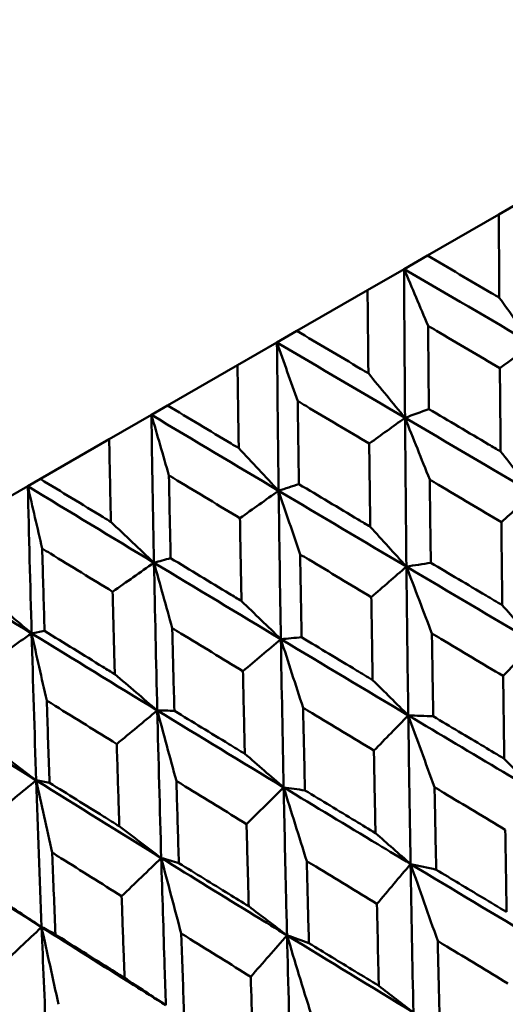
# Model space of a CAD drawing. Header units: millimetres. Extents: x 188 to 1913, y 148 to 2839.
# Tile 84 of 211: x 653.24 to 657.24, y 446.24 to 454.36. Entities that reach past the tile are written whole.
import ezdxf

# ---------------------------------------------------------------- set-up
doc = ezdxf.new("R2010")
doc.units = ezdxf.units.MM
doc.header["$LTSCALE"] = 10
doc.layers.add('Widoczne (ISO)', color=7, linetype='Continuous', lineweight=50)

msp = doc.modelspace()

# ---------------------------------------------------------------- linework, layer by layer
at = {"layer": 'Widoczne (ISO)'}
for p, q in [((657.1859, 452.7509), (657.4614, 452.91)), ((657.1859, 452.7509), (656.5982, 452.4116)), ((656.4053, 452.3002), (656.5982, 452.4116)), ((656.1042, 452.1264), (656.4053, 452.3002)), ((656.1042, 452.1264), (655.5212, 451.7898)), ((655.3574, 451.6953), (655.5212, 451.7898)), ((655.0321, 451.5074), (655.3574, 451.6953)), ((655.0321, 451.5074), (654.456, 451.1748)), ((654.3221, 451.0975), (654.456, 451.1748)), ((653.9737, 450.8964), (654.3221, 451.0975)), ((653.9737, 450.8964), (653.4068, 450.5691)), ((653.3033, 450.5093), (653.4068, 450.5691)), ((652.9333, 450.2957), (653.3033, 450.5093)), ((653.3344, 449.2961), (653.4411, 449.3157))]:
    msp.add_line(p, q, dxfattribs=at)
msp.add_circle((644.0056, 478.665), 50, dxfattribs=at)
for points, knots in [([(657.1906, 452.0636), (657.1904, 452.0884), (657.1903, 452.1131), (657.1886, 452.3422), (657.1872, 452.5466), (657.1859, 452.7509)], [0.05393723, 0.05393723, 0.05393723, 0.05393723, 0.06137399, 0.06137399, 0.12273355, 0.12273355, 0.12273355, 0.12273355]), ([(656.5982, 452.4116), (656.7743, 452.3082), (656.9504, 452.2047), (657.1479, 452.0887), (657.1692, 452.0762), (657.1906, 452.0636)], [0, 0, 0, 0, 0.06135239, 0.06135239, 0.06879633, 0.06879633, 0.06879633, 0.06879633]), ([(656.1111, 451.4403), (656.1108, 451.4651), (656.1106, 451.4898), (656.1081, 451.7184), (656.1061, 451.9224), (656.1042, 452.1264)], [0.05393723, 0.05393723, 0.05393723, 0.05393723, 0.06137399, 0.06137399, 0.12273355, 0.12273355, 0.12273355, 0.12273355]), ([(655.5212, 451.7898), (655.6964, 451.6859), (655.8718, 451.582), (656.0685, 451.4656), (656.0898, 451.453), (656.1111, 451.4403)], [0, 0, 0, 0, 0.06135239, 0.06135239, 0.06879633, 0.06879633, 0.06879633, 0.06879633]), ([(657.1952, 451.4831), (657.0208, 451.586), (656.8464, 451.6888), (656.6491, 451.8051), (656.6261, 451.8187), (656.6031, 451.8322)], [0.00523804, 0.00523804, 0.00523804, 0.00523804, 0.06606705, 0.06606705, 0.07409033, 0.07409033, 0.07409033, 0.07409033]), ([(656.6031, 451.8322), (656.6033, 451.8056), (656.6036, 451.7789), (656.6057, 451.5499), (656.6078, 451.3475), (656.61, 451.1453)], [0.05804162, 0.05804162, 0.05804162, 0.05804162, 0.06605559, 0.06605559, 0.12689392, 0.12689392, 0.12689392, 0.12689392]), ([(655.0423, 450.8233), (655.0419, 450.8479), (655.0415, 450.8725), (655.0379, 451.1005), (655.0349, 451.3039), (655.0321, 451.5074)], [0.05393723, 0.05393723, 0.05393723, 0.05393723, 0.06137399, 0.06137399, 0.12273355, 0.12273355, 0.12273355, 0.12273355]), ([(657.2014, 450.7959), (657.201, 450.8343), (657.2007, 450.8727), (657.1985, 451.1018), (657.1968, 451.2924), (657.1952, 451.4831)], [0.04993807, 0.04993807, 0.04993807, 0.04993807, 0.0614821, 0.0614821, 0.11877783, 0.11877783, 0.11877783, 0.11877783]), ([(656.1178, 450.8611), (655.9441, 450.9643), (655.7705, 451.0676), (655.5742, 451.1845), (655.5513, 451.1981), (655.5284, 451.2118)], [0.00523804, 0.00523804, 0.00523804, 0.00523804, 0.06606705, 0.06606705, 0.07409033, 0.07409033, 0.07409033, 0.07409033]), ([(655.5284, 451.2118), (655.5287, 451.1852), (655.5291, 451.1586), (655.5322, 450.9301), (655.5352, 450.7283), (655.5383, 450.5265)], [0.05804162, 0.05804162, 0.05804162, 0.05804162, 0.06605559, 0.06605559, 0.12689392, 0.12689392, 0.12689392, 0.12689392]), ([(654.456, 451.1748), (654.6301, 451.0703), (654.8044, 450.9657), (654.9999, 450.8486), (655.0211, 450.8359), (655.0423, 450.8233)], [0, 0, 0, 0, 0.06135239, 0.06135239, 0.06879633, 0.06879633, 0.06879633, 0.06879633]), ([(656.61, 451.1453), (656.774, 451.0483), (656.938, 450.9514), (657.1352, 450.835), (657.1683, 450.8155), (657.2014, 450.7959)], [0.00418374, 0.00418374, 0.00418374, 0.00418374, 0.06147247, 0.06147247, 0.07302352, 0.07302352, 0.07302352, 0.07302352]), ([(653.9884, 450.2148), (653.9878, 450.2393), (653.9872, 450.2639), (653.9821, 450.491), (653.9778, 450.6936), (653.9737, 450.8964)], [0.05393723, 0.05393723, 0.05393723, 0.05393723, 0.06137399, 0.06137399, 0.12273355, 0.12273355, 0.12273355, 0.12273355]), ([(656.1267, 450.1754), (656.1262, 450.2138), (656.1257, 450.2521), (656.1226, 450.4806), (656.1201, 450.6708), (656.1178, 450.8611)], [0.04993807, 0.04993807, 0.04993807, 0.04993807, 0.0614821, 0.0614821, 0.11877783, 0.11877783, 0.11877783, 0.11877783]), ([(653.4068, 450.5691), (653.5795, 450.4637), (653.7524, 450.3584), (653.9464, 450.2403), (653.9674, 450.2276), (653.9884, 450.2148)], [0, 0, 0, 0, 0.06135239, 0.06135239, 0.06879633, 0.06879633, 0.06879633, 0.06879633]), ([(655.052, 450.2458), (654.8794, 450.3496), (654.707, 450.4536), (654.5119, 450.5712), (654.4892, 450.585), (654.4665, 450.5987)], [0.00523804, 0.00523804, 0.00523804, 0.00523804, 0.06606705, 0.06606705, 0.07409033, 0.07409033, 0.07409033, 0.07409033]), ([(654.4665, 450.5987), (654.467, 450.5722), (654.4675, 450.5457), (654.472, 450.318), (654.4762, 450.1169), (654.4806, 449.9159)], [0.05804162, 0.05804162, 0.05804162, 0.05804162, 0.06605559, 0.06605559, 0.12689392, 0.12689392, 0.12689392, 0.12689392]), ([(656.6167, 450.5645), (656.6171, 450.5365), (656.6174, 450.5085), (656.6203, 450.2797), (656.623, 450.0789), (656.6259, 449.8783)], [0.06241522, 0.06241522, 0.06241522, 0.06241522, 0.0708546, 0.0708546, 0.13127416, 0.13127416, 0.13127416, 0.13127416]), ([(657.2073, 450.214), (657.0345, 450.3165), (656.8618, 450.419), (656.665, 450.5359), (656.6409, 450.5502), (656.6167, 450.5645)], [0.01044349, 0.01044349, 0.01044349, 0.01044349, 0.07085106, 0.07085106, 0.07930241, 0.07930241, 0.07930241, 0.07930241]), ([(655.5383, 450.5265), (655.7014, 450.4291), (655.8646, 450.3317), (656.0608, 450.2147), (656.0938, 450.1951), (656.1267, 450.1754)], [0.00418374, 0.00418374, 0.00418374, 0.00418374, 0.06147247, 0.06147247, 0.07302352, 0.07302352, 0.07302352, 0.07302352]), ([(655.0648, 449.5624), (655.0641, 449.6005), (655.0633, 449.6387), (655.0589, 449.8664), (655.0554, 450.0561), (655.052, 450.2458)], [0.04993807, 0.04993807, 0.04993807, 0.04993807, 0.0614821, 0.0614821, 0.11877783, 0.11877783, 0.11877783, 0.11877783]), ([(657.215, 449.5284), (657.2143, 449.5802), (657.2137, 449.6319), (657.2111, 449.8604), (657.2092, 450.0372), (657.2073, 450.214)], [0.04598621, 0.04598621, 0.04598621, 0.04598621, 0.06155279, 0.06155279, 0.11473062, 0.11473062, 0.11473062, 0.11473062]), ([(654.0021, 449.6396), (653.8309, 449.7443), (653.66, 449.8491), (653.4666, 449.9677), (653.4441, 449.9816), (653.4216, 449.9954)], [0.00523804, 0.00523804, 0.00523804, 0.00523804, 0.06606705, 0.06606705, 0.07409033, 0.07409033, 0.07409033, 0.07409033]), ([(653.4216, 449.9954), (653.4223, 449.969), (653.423, 449.9426), (653.4292, 449.7159), (653.435, 449.5157), (653.4411, 449.3157)], [0.05804162, 0.05804162, 0.05804162, 0.05804162, 0.06605559, 0.06605559, 0.12689392, 0.12689392, 0.12689392, 0.12689392]), ([(654.4806, 449.9159), (654.6425, 449.8177), (654.8045, 449.7197), (654.9994, 449.6019), (655.0321, 449.5821), (655.0648, 449.5624)], [0.00418374, 0.00418374, 0.00418374, 0.00418374, 0.06147247, 0.06147247, 0.07302352, 0.07302352, 0.07302352, 0.07302352]), ([(655.5479, 449.9475), (655.5484, 449.9195), (655.5489, 449.8915), (655.553, 449.6634), (655.5567, 449.4633), (655.5606, 449.2633)], [0.06241522, 0.06241522, 0.06241522, 0.06241522, 0.0708546, 0.0708546, 0.13127416, 0.13127416, 0.13127416, 0.13127416]), ([(656.1351, 449.595), (655.9633, 449.698), (655.7916, 449.8011), (655.5959, 449.9186), (655.5719, 449.933), (655.5479, 449.9475)], [0.01044349, 0.01044349, 0.01044349, 0.01044349, 0.07085106, 0.07085106, 0.07930241, 0.07930241, 0.07930241, 0.07930241]), ([(656.6259, 449.8783), (656.7776, 449.788), (656.9295, 449.6978), (657.1259, 449.5812), (657.1704, 449.5548), (657.215, 449.5284)], [0.00838421, 0.00838421, 0.00838421, 0.00838421, 0.06155515, 0.06155515, 0.07712864, 0.07712864, 0.07712864, 0.07712864]), ([(654.0199, 448.9591), (654.0189, 448.9971), (654.0178, 449.0351), (654.0117, 449.2619), (654.0068, 449.4507), (654.0021, 449.6396)], [0.04993807, 0.04993807, 0.04993807, 0.04993807, 0.0614821, 0.0614821, 0.11877783, 0.11877783, 0.11877783, 0.11877783]), ([(656.1461, 448.9113), (656.1453, 448.9629), (656.1444, 449.0145), (656.1406, 449.2423), (656.1378, 449.4186), (656.1351, 449.595)], [0.04598621, 0.04598621, 0.04598621, 0.04598621, 0.06155279, 0.06155279, 0.11473062, 0.11473062, 0.11473062, 0.11473062]), ([(654.494, 449.339), (654.4947, 449.3111), (654.4954, 449.2833), (654.501, 449.056), (654.5061, 448.8567), (654.5115, 448.6576)], [0.06241522, 0.06241522, 0.06241522, 0.06241522, 0.0708546, 0.0708546, 0.13127416, 0.13127416, 0.13127416, 0.13127416]), ([(655.0768, 448.9839), (654.9062, 449.0877), (654.7358, 449.1915), (654.5416, 449.3099), (654.5178, 449.3244), (654.494, 449.339)], [0.01044349, 0.01044349, 0.01044349, 0.01044349, 0.07085106, 0.07085106, 0.07930241, 0.07930241, 0.07930241, 0.07930241]), ([(653.4411, 449.3157), (653.6014, 449.2167), (653.762, 449.1177), (653.9551, 448.9989), (653.9875, 448.979), (654.0199, 448.9591)], [0.00418374, 0.00418374, 0.00418374, 0.00418374, 0.06147247, 0.06147247, 0.07302352, 0.07302352, 0.07302352, 0.07302352]), ([(655.5606, 449.2633), (655.7115, 449.1725), (655.8624, 449.0817), (656.0576, 448.9645), (656.1019, 448.9379), (656.1461, 448.9113)], [0.00838421, 0.00838421, 0.00838421, 0.00838421, 0.06155515, 0.06155515, 0.07712864, 0.07712864, 0.07712864, 0.07712864]), ([(656.6346, 449.2958), (656.635, 449.2669), (656.6355, 449.238), (656.6391, 449.0099), (656.6424, 448.8109), (656.6459, 448.6119)], [0.06686277, 0.06686277, 0.06686277, 0.06686277, 0.07557848, 0.07557848, 0.13558897, 0.13558897, 0.13558897, 0.13558897]), ([(657.2221, 448.9445), (657.0511, 449.0467), (656.8801, 449.1489), (656.6843, 449.2661), (656.6594, 449.2809), (656.6346, 449.2958)], [0.01556037, 0.01556037, 0.01556037, 0.01556037, 0.07555527, 0.07555527, 0.08428623, 0.08428623, 0.08428623, 0.08428623]), ([(655.0922, 448.3029), (655.091, 448.3542), (655.0898, 448.4056), (655.0845, 448.6326), (655.0806, 448.8082), (655.0768, 448.9839)], [0.04598621, 0.04598621, 0.04598621, 0.04598621, 0.06155279, 0.06155279, 0.11473062, 0.11473062, 0.11473062, 0.11473062]), ([(657.2313, 448.2622), (657.2304, 448.3269), (657.2295, 448.3916), (657.2264, 448.6191), (657.2242, 448.7818), (657.2221, 448.9445)], [0.04208868, 0.04208868, 0.04208868, 0.04208868, 0.06158988, 0.06158988, 0.11059803, 0.11059803, 0.11059803, 0.11059803]), ([(653.4592, 448.7415), (653.4601, 448.7138), (653.461, 448.6861), (653.4685, 448.4599), (653.4754, 448.2616), (653.4825, 448.0635)], [0.06241522, 0.06241522, 0.06241522, 0.06241522, 0.0708546, 0.0708546, 0.13127416, 0.13127416, 0.13127416, 0.13127416]), ([(654.0364, 448.3833), (653.8674, 448.4879), (653.6985, 448.5927), (653.5063, 448.7122), (653.4827, 448.7268), (653.4592, 448.7415)], [0.01044349, 0.01044349, 0.01044349, 0.01044349, 0.07085106, 0.07085106, 0.07930241, 0.07930241, 0.07930241, 0.07930241]), ([(655.5727, 448.6827), (655.5733, 448.6539), (655.5739, 448.6251), (655.5789, 448.3978), (655.5834, 448.1994), (655.5882, 448.0012)], [0.06686277, 0.06686277, 0.06686277, 0.06686277, 0.07557848, 0.07557848, 0.13558897, 0.13558897, 0.13558897, 0.13558897]), ([(656.1564, 448.3292), (655.9864, 448.432), (655.8165, 448.5349), (655.6221, 448.6528), (655.5974, 448.6678), (655.5727, 448.6827)], [0.01556037, 0.01556037, 0.01556037, 0.01556037, 0.07555527, 0.07555527, 0.08428623, 0.08428623, 0.08428623, 0.08428623]), ([(654.5115, 448.6576), (654.661, 448.566), (654.8107, 448.4745), (655.0044, 448.3564), (655.0483, 448.3296), (655.0922, 448.3029)], [0.00838421, 0.00838421, 0.00838421, 0.00838421, 0.06155515, 0.06155515, 0.07712864, 0.07712864, 0.07712864, 0.07712864]), ([(656.44, 448.6194), (656.4443, 448.3159), (656.4489, 448.0126), (656.4556, 447.6043), (656.4574, 447.4991), (656.4592, 447.394)], [0.3692784, 0.3692784, 0.3692784, 0.3692784, 0.4608442, 0.4608442, 0.492629, 0.492629, 0.492629, 0.492629]), ([(656.44, 448.6194), (656.7007, 448.4639), (656.9616, 448.3085), (657.3133, 448.0995), (657.404, 448.0457), (657.4948, 447.9919)], [0.3692784, 0.3692784, 0.3692784, 0.3692784, 0.4608442, 0.4608442, 0.492629, 0.492629, 0.492629, 0.492629]), ([(656.6459, 448.6119), (656.7854, 448.5284), (656.9249, 448.445), (657.1201, 448.3285), (657.1757, 448.2954), (657.2313, 448.2622)], [0.01259731, 0.01259731, 0.01259731, 0.01259731, 0.06159863, 0.06159863, 0.08110666, 0.08110666, 0.08110666, 0.08110666]), ([(654.0574, 447.7054), (654.0557, 447.7565), (654.0541, 447.8077), (654.0469, 448.0335), (654.0416, 448.2083), (654.0364, 448.3833)], [0.04598621, 0.04598621, 0.04598621, 0.04598621, 0.06155279, 0.06155279, 0.11473062, 0.11473062, 0.11473062, 0.11473062]), ([(656.1694, 447.6491), (656.1681, 447.7136), (656.1669, 447.7781), (656.1624, 448.0048), (656.1594, 448.167), (656.1564, 448.3292)], [0.04208868, 0.04208868, 0.04208868, 0.04208868, 0.06158988, 0.06158988, 0.11059803, 0.11059803, 0.11059803, 0.11059803]), ([(653.4825, 448.0635), (653.6305, 447.971), (653.7787, 447.8787), (653.9704, 447.7594), (654.0139, 447.7324), (654.0574, 447.7054)], [0.00838421, 0.00838421, 0.00838421, 0.00838421, 0.06155515, 0.06155515, 0.07712864, 0.07712864, 0.07712864, 0.07712864]), ([(654.5278, 448.0795), (654.5286, 448.0508), (654.5295, 448.0221), (654.5362, 447.7958), (654.5423, 447.5983), (654.5486, 447.401)], [0.06686277, 0.06686277, 0.06686277, 0.06686277, 0.07557848, 0.07557848, 0.13558897, 0.13558897, 0.13558897, 0.13558897]), ([(655.1065, 447.7231), (654.9379, 447.8267), (654.7695, 447.9304), (654.5767, 448.0493), (654.5522, 448.0644), (654.5278, 448.0795)], [0.01556037, 0.01556037, 0.01556037, 0.01556037, 0.07555527, 0.07555527, 0.08428623, 0.08428623, 0.08428623, 0.08428623]), ([(655.4124, 448.0261), (655.4187, 447.7237), (655.4254, 447.4216), (655.4351, 447.0151), (655.4376, 446.9104), (655.4402, 446.8057)], [0.3692784, 0.3692784, 0.3692784, 0.3692784, 0.4608442, 0.4608442, 0.492629, 0.492629, 0.492629, 0.492629]), ([(655.4124, 448.0261), (655.6709, 447.8694), (655.9298, 447.7129), (656.2791, 447.5024), (656.3691, 447.4482), (656.4592, 447.394)], [0.3692784, 0.3692784, 0.3692784, 0.3692784, 0.4608442, 0.4608442, 0.492629, 0.492629, 0.492629, 0.492629]), ([(656.6566, 448.0271), (656.6572, 447.998), (656.6577, 447.9688), (656.6621, 447.742), (656.6661, 447.5445), (656.6702, 447.347)], [0.07138254, 0.07138254, 0.07138254, 0.07138254, 0.08018544, 0.08018544, 0.13983561, 0.13983561, 0.13983561, 0.13983561]), ([(657.2399, 447.6759), (657.0704, 447.7778), (656.901, 447.8798), (656.7067, 447.997), (656.6816, 448.012), (656.6566, 448.0271)], [0.02053386, 0.02053386, 0.02053386, 0.02053386, 0.08016461, 0.08016461, 0.08898694, 0.08898694, 0.08898694, 0.08898694]), ([(655.5882, 448.0012), (655.7266, 447.9172), (655.8651, 447.8332), (656.059, 447.7159), (656.1142, 447.6825), (656.1694, 447.6491)], [0.01259731, 0.01259731, 0.01259731, 0.01259731, 0.06159863, 0.06159863, 0.08110666, 0.08110666, 0.08110666, 0.08110666]), ([(655.1245, 447.0458), (655.1227, 447.1101), (655.121, 447.1743), (655.1149, 447.4), (655.1106, 447.5615), (655.1065, 447.7231)], [0.04208868, 0.04208868, 0.04208868, 0.04208868, 0.06158988, 0.06158988, 0.11059803, 0.11059803, 0.11059803, 0.11059803]), ([(657.2506, 446.9983), (657.2493, 447.0757), (657.2481, 447.1531), (657.2445, 447.3789), (657.2421, 447.5274), (657.2399, 447.6759)], [0.03825175, 0.03825175, 0.03825175, 0.03825175, 0.06160817, 0.06160817, 0.10638617, 0.10638617, 0.10638617, 0.10638617]), ([(653.504, 447.4884), (653.5051, 447.4598), (653.5062, 447.4313), (653.515, 447.2062), (653.523, 447.0098), (653.5312, 446.8136)], [0.06686277, 0.06686277, 0.06686277, 0.06686277, 0.07557848, 0.07557848, 0.13558897, 0.13558897, 0.13558897, 0.13558897]), ([(654.0766, 447.1285), (653.9098, 447.2331), (653.7431, 447.3378), (653.5524, 447.4579), (653.5282, 447.4731), (653.504, 447.4884)], [0.01556037, 0.01556037, 0.01556037, 0.01556037, 0.07555527, 0.07555527, 0.08428623, 0.08428623, 0.08428623, 0.08428623]), ([(654.4033, 447.4435), (654.4121, 447.1426), (654.4215, 446.842), (654.4348, 446.4376), (654.4383, 446.3334), (654.4418, 446.2293)], [0.3692784, 0.3692784, 0.3692784, 0.3692784, 0.4608442, 0.4608442, 0.492629, 0.492629, 0.492629, 0.492629]), ([(654.4033, 447.4435), (654.6593, 447.2853), (654.9157, 447.1274), (655.2617, 446.915), (655.3509, 446.8603), (655.4402, 446.8057)], [0.3692784, 0.3692784, 0.3692784, 0.3692784, 0.4608442, 0.4608442, 0.492629, 0.492629, 0.492629, 0.492629]), ([(654.5486, 447.401), (654.6857, 447.3162), (654.823, 447.2315), (655.0151, 447.1132), (655.0698, 447.0795), (655.1245, 447.0458)], [0.01259731, 0.01259731, 0.01259731, 0.01259731, 0.06159863, 0.06159863, 0.08110666, 0.08110666, 0.08110666, 0.08110666]), ([(655.6027, 447.4187), (655.6034, 447.3896), (655.6042, 447.3606), (655.6101, 447.1347), (655.6155, 446.9379), (655.621, 446.7413)], [0.07138254, 0.07138254, 0.07138254, 0.07138254, 0.08018544, 0.08018544, 0.13983561, 0.13983561, 0.13983561, 0.13983561]), ([(656.1816, 447.0649), (656.0133, 447.1675), (655.8452, 447.2702), (655.6524, 447.3882), (655.6275, 447.4035), (655.6027, 447.4187)], [0.02053386, 0.02053386, 0.02053386, 0.02053386, 0.08016461, 0.08016461, 0.08898694, 0.08898694, 0.08898694, 0.08898694]), ([(656.6702, 447.347), (656.7972, 447.2706), (656.9243, 447.1941), (657.1178, 447.078), (657.1842, 447.0381), (657.2506, 446.9983)], [0.01681985, 0.01681985, 0.01681985, 0.01681985, 0.06159108, 0.06159108, 0.08495433, 0.08495433, 0.08495433, 0.08495433]), ([(654.1008, 446.4548), (654.0984, 446.5186), (654.096, 446.5825), (654.0879, 446.807), (654.0822, 446.9677), (654.0766, 447.1285)], [0.04208868, 0.04208868, 0.04208868, 0.04208868, 0.06158988, 0.06158988, 0.11059803, 0.11059803, 0.11059803, 0.11059803]), ([(656.1967, 446.3898), (656.1949, 446.4669), (656.1931, 446.544), (656.188, 446.769), (656.1847, 446.9169), (656.1816, 447.0649)], [0.03825175, 0.03825175, 0.03825175, 0.03825175, 0.06160817, 0.06160817, 0.10638617, 0.10638617, 0.10638617, 0.10638617]), ([(653.4168, 446.874), (653.4286, 446.5748), (653.4411, 446.276), (653.4587, 445.8741), (653.4633, 445.7705), (653.468, 445.667)], [0.3692784, 0.3692784, 0.3692784, 0.3692784, 0.4608442, 0.4608442, 0.492629, 0.492629, 0.492629, 0.492629]), ([(653.4168, 446.874), (653.6697, 446.714), (653.9232, 446.5543), (654.2653, 446.3397), (654.3535, 446.2845), (654.4418, 446.2293)], [0.3692784, 0.3692784, 0.3692784, 0.3692784, 0.4608442, 0.4608442, 0.492629, 0.492629, 0.492629, 0.492629]), ([(653.5312, 446.8136), (653.6668, 446.7279), (653.8025, 446.6423), (653.9925, 446.5228), (654.0466, 446.4888), (654.1008, 446.4548)], [0.01259731, 0.01259731, 0.01259731, 0.01259731, 0.06159863, 0.06159863, 0.08110666, 0.08110666, 0.08110666, 0.08110666]), ([(654.5678, 446.8212), (654.5688, 446.7923), (654.5698, 446.7634), (654.5777, 446.5386), (654.5847, 446.3428), (654.592, 446.1471)], [0.07138254, 0.07138254, 0.07138254, 0.07138254, 0.08018544, 0.08018544, 0.13983561, 0.13983561, 0.13983561, 0.13983561]), ([(655.1412, 446.4642), (654.9745, 446.5678), (654.808, 446.6714), (654.617, 446.7905), (654.5924, 446.8058), (654.5678, 446.8212)], [0.02053386, 0.02053386, 0.02053386, 0.02053386, 0.08016461, 0.08016461, 0.08898694, 0.08898694, 0.08898694, 0.08898694]), ([(655.621, 446.7413), (655.7469, 446.6642), (655.873, 446.5872), (656.0649, 446.4701), (656.1308, 446.43), (656.1967, 446.3898)], [0.01681985, 0.01681985, 0.01681985, 0.01681985, 0.06159108, 0.06159108, 0.08495433, 0.08495433, 0.08495433, 0.08495433]), ([(656.683, 446.7595), (656.6837, 446.7309), (656.6843, 446.7022), (656.6895, 446.4772), (656.6941, 446.2809), (656.6989, 446.0848)], [0.07597559, 0.07597559, 0.07597559, 0.07597559, 0.08464777, 0.08464777, 0.14401425, 0.14401425, 0.14401425, 0.14401425]), ([(657.2606, 446.4091), (657.0925, 446.5109), (656.9246, 446.6128), (656.7322, 446.7297), (656.7076, 446.7446), (656.683, 446.7595)], [0.02530969, 0.02530969, 0.02530969, 0.02530969, 0.08465152, 0.08465152, 0.09334823, 0.09334823, 0.09334823, 0.09334823]), ([(655.1618, 445.7924), (655.1594, 445.8691), (655.157, 445.9458), (655.15, 446.1697), (655.1456, 446.3169), (655.1412, 446.4642)], [0.03825175, 0.03825175, 0.03825175, 0.03825175, 0.06160817, 0.06160817, 0.10638617, 0.10638617, 0.10638617, 0.10638617])]:
    msp.add_open_spline(points, degree=3, knots=knots, dxfattribs=at)
for points in [[(656.4053, 452.3002), (656.7584, 452.094), (657.1119, 451.8877), (657.4657, 451.6813)], [(656.6031, 451.8322), (656.5369, 451.9886), (656.471, 452.1446), (656.4053, 452.3002)], [(656.4053, 452.3002), (656.4073, 451.8913), (656.4099, 451.4823), (656.4131, 451.0736)], [(657.1906, 452.0636), (657.2824, 451.9359), (657.3741, 451.8085), (657.4657, 451.6813)], [(655.3574, 451.6953), (655.7089, 451.488), (656.0608, 451.2808), (656.4131, 451.0736)], [(655.5284, 451.2118), (655.4711, 451.3732), (655.4141, 451.5344), (655.3574, 451.6953)], [(655.3574, 451.6953), (655.3612, 451.2873), (655.3657, 450.8795), (655.371, 450.4719)], [(657.4657, 451.6813), (657.3755, 451.6152), (657.2854, 451.5492), (657.1952, 451.4831)], [(656.1111, 451.4403), (656.2119, 451.3178), (656.3126, 451.1956), (656.4131, 451.0736)], [(656.4131, 451.0736), (656.4787, 451.0975), (656.5444, 451.1214), (656.61, 451.1453)], [(654.3221, 451.0975), (654.6711, 450.8889), (655.0208, 450.6803), (655.371, 450.4719)], [(654.4665, 450.5987), (654.4181, 450.7653), (654.3699, 450.9315), (654.3221, 451.0975)], [(654.3221, 451.0975), (654.3282, 450.6909), (654.3354, 450.2846), (654.3434, 449.8786)], [(656.4131, 451.0736), (656.3147, 451.0028), (656.2162, 450.9319), (656.1178, 450.8611)], [(656.6167, 450.5645), (656.5486, 450.7346), (656.4807, 450.9043), (656.4131, 451.0736)], [(656.4131, 451.0736), (656.4164, 450.6643), (656.4202, 450.2551), (656.4247, 449.8463)], [(656.4131, 451.0736), (656.7659, 450.8661), (657.1191, 450.6587), (657.4726, 450.4513)], [(655.0423, 450.8233), (655.1519, 450.7059), (655.2615, 450.5888), (655.371, 450.4719)], [(657.2014, 450.7959), (657.2919, 450.6808), (657.3823, 450.566), (657.4726, 450.4513)], [(653.3033, 450.5093), (653.6492, 450.2989), (653.996, 450.0886), (654.3434, 449.8786)], [(653.4216, 449.9954), (653.3818, 450.167), (653.3424, 450.3383), (653.3033, 450.5093)], [(653.3033, 450.5093), (653.3126, 450.1045), (653.323, 449.7001), (653.3344, 449.2961)], [(655.371, 450.4719), (655.2647, 450.3965), (655.1583, 450.3211), (655.052, 450.2458)], [(655.371, 450.4719), (655.4268, 450.4901), (655.4826, 450.5083), (655.5383, 450.5265)], [(655.5479, 449.9475), (655.4886, 450.1226), (655.4297, 450.2974), (655.371, 450.4719)], [(655.371, 450.4719), (655.3763, 450.0638), (655.3824, 449.656), (655.3893, 449.2485)], [(655.371, 450.4719), (655.7217, 450.2632), (656.073, 450.0547), (656.4247, 449.8463)], [(657.4726, 450.4513), (657.3842, 450.3722), (657.2957, 450.2931), (657.2073, 450.214)], [(653.9884, 450.2148), (654.1068, 450.1025), (654.2252, 449.9904), (654.3434, 449.8786)], [(656.1267, 450.1754), (656.2261, 450.0655), (656.3255, 449.9558), (656.4247, 449.8463)], [(652.3051, 449.933), (652.6473, 449.7204), (652.9904, 449.5081), (653.3344, 449.2961)], [(654.3434, 449.8786), (654.3892, 449.8911), (654.4349, 449.9035), (654.4806, 449.9159)], [(654.3434, 449.8786), (654.2296, 449.799), (654.1159, 449.7193), (654.0021, 449.6396)], [(654.494, 449.339), (654.4435, 449.5192), (654.3933, 449.6991), (654.3434, 449.8786)], [(654.3434, 449.8786), (654.3515, 449.4721), (654.3605, 449.066), (654.3705, 448.6603)], [(654.3434, 449.8786), (654.6914, 449.6683), (655.04, 449.4583), (655.3893, 449.2485)], [(656.4247, 449.8463), (656.3282, 449.7625), (656.2317, 449.6788), (656.1351, 449.595)], [(656.4247, 449.8463), (656.4917, 449.857), (656.5588, 449.8676), (656.6259, 449.8783)], [(656.6346, 449.2958), (656.5643, 449.4797), (656.4943, 449.6632), (656.4247, 449.8463)], [(656.4247, 449.8463), (656.4292, 449.437), (656.4343, 449.028), (656.44, 448.6194)], [(656.4247, 449.8463), (656.7768, 449.6377), (657.1294, 449.4293), (657.4823, 449.2212)], [(652.9535, 449.6173), (653.0806, 449.51), (653.2075, 449.4029), (653.3344, 449.2961)], [(655.0648, 449.5624), (655.1731, 449.4575), (655.2812, 449.3529), (655.3893, 449.2485)], [(657.215, 449.5284), (657.3041, 449.4258), (657.3932, 449.3234), (657.4823, 449.2212)], [(653.3344, 449.2961), (653.2137, 449.2124), (653.0929, 449.1287), (652.9722, 449.045)], [(653.4592, 448.7415), (653.4172, 448.9267), (653.3756, 449.1115), (653.3344, 449.2961)], [(653.3344, 449.2961), (653.3459, 448.8916), (653.3585, 448.4875), (653.3723, 448.084)], [(653.3344, 449.2961), (653.6789, 449.0838), (654.0243, 448.8719), (654.3705, 448.6603)], [(655.3893, 449.2485), (655.2851, 449.1603), (655.181, 449.0721), (655.0768, 448.9839)], [(655.3893, 449.2485), (655.4464, 449.2534), (655.5035, 449.2584), (655.5606, 449.2633)], [(655.5727, 448.6827), (655.5112, 448.8717), (655.4501, 449.0603), (655.3893, 449.2485)], [(655.3893, 449.2485), (655.3962, 448.8406), (655.4039, 448.4331), (655.4124, 448.0261)], [(655.3893, 449.2485), (655.739, 449.0385), (656.0893, 448.8288), (656.44, 448.6194)], [(657.4823, 449.2212), (657.3956, 449.129), (657.3089, 449.0368), (657.2221, 448.9445)], [(654.0199, 448.9591), (654.1368, 448.8593), (654.2537, 448.7597), (654.3705, 448.6603)], [(656.1461, 448.9113), (656.2442, 448.8138), (656.3421, 448.7165), (656.44, 448.6194)], [(652.348, 448.7266), (652.6884, 448.5119), (653.0299, 448.2977), (653.3723, 448.084)], [(654.3705, 448.6603), (654.2591, 448.568), (654.1477, 448.4756), (654.0364, 448.3833)], [(654.5278, 448.0795), (654.4749, 448.2734), (654.4225, 448.467), (654.3705, 448.6603)], [(654.3705, 448.6603), (654.3805, 448.2542), (654.3914, 447.8485), (654.4033, 447.4435)], [(654.3705, 448.6603), (654.4175, 448.6594), (654.4645, 448.6585), (654.5115, 448.6576)], [(654.3705, 448.6603), (654.717, 448.4485), (655.0644, 448.2371), (655.4124, 448.0261)], [(656.44, 448.6194), (656.3455, 448.5227), (656.2509, 448.426), (656.1564, 448.3292)], [(656.6566, 448.0271), (656.584, 448.225), (656.5118, 448.4224), (656.44, 448.6194)], [(656.44, 448.6194), (656.5086, 448.6169), (656.5773, 448.6144), (656.6459, 448.6119)], [(652.9961, 448.368), (653.1216, 448.2731), (653.2469, 448.1784), (653.3723, 448.084)], [(655.0922, 448.3029), (655.199, 448.2104), (655.3057, 448.1182), (655.4124, 448.0261)], [(657.2313, 448.2622), (657.3192, 448.1719), (657.407, 448.0818), (657.4948, 447.9919)], [(653.3723, 448.084), (653.2542, 447.9878), (653.1361, 447.8915), (653.018, 447.7953)], [(653.504, 447.4884), (653.4597, 447.6872), (653.4157, 447.8858), (653.3723, 448.084)], [(653.3723, 448.084), (653.386, 447.68), (653.4008, 447.2766), (653.4168, 446.874)], [(653.3723, 448.084), (653.409, 448.0771), (653.4457, 448.0703), (653.4825, 448.0635)], [(653.3723, 448.084), (653.715, 447.87), (654.0587, 447.6565), (654.4033, 447.4435)], [(655.4124, 448.0261), (655.3104, 447.9251), (655.2085, 447.8241), (655.1065, 447.7231)], [(655.6027, 447.4187), (655.5388, 447.6215), (655.4754, 447.824), (655.4124, 448.0261)], [(655.4124, 448.0261), (655.471, 448.0178), (655.5296, 448.0095), (655.5882, 448.0012)], [(654.0574, 447.7054), (654.1727, 447.6179), (654.288, 447.5306), (654.4033, 447.4435)], [(656.1694, 447.6491), (656.2661, 447.5639), (656.3627, 447.4789), (656.4592, 447.394)], [(652.3986, 447.5218), (652.7369, 447.3053), (653.0763, 447.0893), (653.4168, 446.874)], [(654.4033, 447.4435), (654.2944, 447.3385), (654.1855, 447.2335), (654.0766, 447.1285)], [(654.5678, 446.8212), (654.5125, 447.029), (654.4577, 447.2364), (654.4033, 447.4435)], [(654.4033, 447.4435), (654.4517, 447.4293), (654.5001, 447.4151), (654.5486, 447.401)], [(656.4592, 447.394), (656.3667, 447.2843), (656.2741, 447.1746), (656.1816, 447.0649)], [(656.683, 446.7595), (656.608, 446.9714), (656.5334, 447.1829), (656.4592, 447.394)], [(656.4592, 447.394), (656.4662, 446.986), (656.4739, 446.5782), (656.4822, 446.1709)], [(656.4592, 447.394), (656.5295, 447.3783), (656.5999, 447.3627), (656.6702, 447.347)], [(656.4592, 447.394), (656.8087, 447.1837), (657.1591, 446.9738), (657.5101, 446.7643)], [(653.0457, 447.1213), (653.1694, 447.0386), (653.2931, 446.9562), (653.4168, 446.874)], [(655.1245, 447.0458), (655.2298, 446.9656), (655.3351, 446.8856), (655.4402, 446.8057)], [(653.4168, 446.874), (653.3015, 446.7652), (653.1862, 446.6565), (653.0708, 446.5478)], [(653.5562, 446.2371), (653.5092, 446.4497), (653.4627, 446.662), (653.4168, 446.874)], [(653.4168, 446.874), (653.4549, 446.8538), (653.493, 446.8337), (653.5312, 446.8136)], [(655.4402, 446.8057), (655.3406, 446.6919), (655.2409, 446.5781), (655.1412, 446.4642)], [(655.6381, 446.1563), (655.5717, 446.3731), (655.5057, 446.5896), (655.4402, 446.8057)], [(655.4402, 446.8057), (655.4503, 446.3995), (655.4612, 445.9936), (655.473, 445.5882)], [(655.4402, 446.8057), (655.5005, 446.7842), (655.5607, 446.7627), (655.621, 446.7413)], [(655.4402, 446.8057), (655.7866, 446.5936), (656.134, 446.382), (656.4822, 446.1709)], [(654.1008, 446.4548), (654.2145, 446.3794), (654.3282, 446.3043), (654.4418, 446.2293)], [(656.1967, 446.3898), (656.2919, 446.3167), (656.3871, 446.2437), (656.4822, 446.1709)]]:
    msp.add_open_spline(points, degree=3, dxfattribs=at)

doc.saveas('drawing.dxf')
